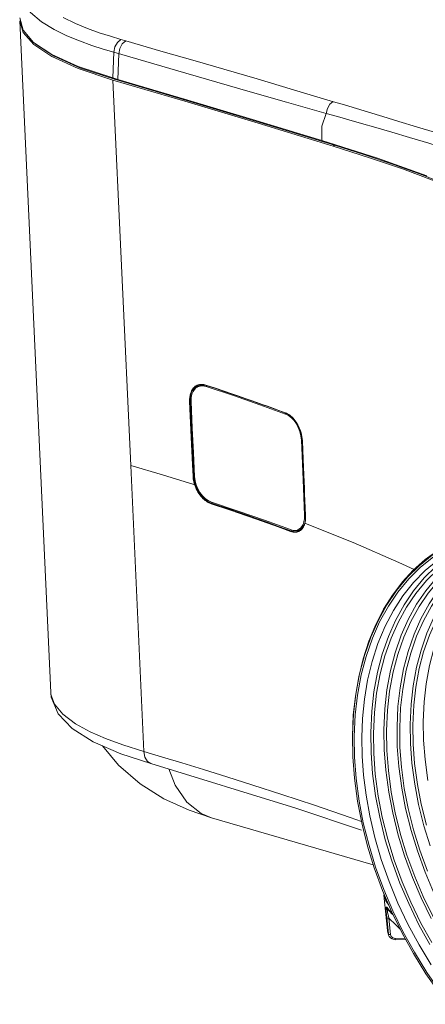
# Model space of a CAD drawing. Header units: millimetres. Extents: x 3925 to 5043, y -86 to 778.
# Tile 58 of 113: x 4632 to 4677, y 43 to 150. Entities that reach past the tile are written whole.
import ezdxf

# ---------------------------------------------------------------- set-up
doc = ezdxf.new("R2010")
doc.units = ezdxf.units.MM
doc.header["$LTSCALE"] = 46.255
for name, color, linetype in [('H30-BOTTOM-CDXF_CONTINUOUS_LINE', 7, 'CONTINUOUS'), ('H30K-FRONT-CDXF_CONTINUOUS_LINE', 7, 'CONTINUOUS'), ('H30K-IR-MYLADXF_CONTINUOUS_LINE', 7, 'CONTINUOUS'), ('H30K-TOP-COVDXF_CONTINUOUS_LINE', 7, 'CONTINUOUS'), ('PJ-LENS-B10RDXF_CONTINUOUS_LINE', 7, 'CONTINUOUS'), ('RUBBER-FOOT-DXF_CONTINUOUS_LINE', 7, 'CONTINUOUS')]:
    doc.layers.add(name, color=color, linetype=linetype)

msp = doc.modelspace()

# ---------------------------------------------------------------- linework, layer by layer
at = {"layer": 'H30-BOTTOM-CDXF_CONTINUOUS_LINE', "color": 7, "linetype": 'Continuous', "lineweight": 0}
for p, q in [((4648.6609, 68.32), (4649.3514, 66.5535)), ((4653.3128, 63.003), (4653.3212, 63.0006)), ((4653.3203, 62.9971), (4670.9343, 57.8739))]:
    msp.add_line(p, q, dxfattribs=at)
for points in [[(4641.4455, 70.844), (4643.1824, 68.7377), (4645.5353, 66.696), (4648.1014, 65.0794), (4650.8684, 63.8215), (4653.3128, 63.003)], [(4649.3514, 66.5535), (4650.6375, 64.7131), (4652.2002, 63.4655), (4653.3128, 63.003)]]:
    msp.add_lwpolyline(points, dxfattribs=at)
at = {"layer": 'H30K-FRONT-CDXF_CONTINUOUS_LINE', "color": 7, "linetype": 'Continuous', "lineweight": 0}
for p, q in [((4632.4315, 149.9086), (4635.8018, 76.6776)), ((4633.9401, 147.3253), (4635.9115, 146.0053)), ((4634.1482, 147.4097), (4634.215, 147.3333)), ((4634.215, 147.3333), (4636.1739, 146.0373)), ((4636.1739, 146.0373), (4639.0232, 144.7558)), ((4635.9115, 146.0053), (4638.7988, 144.6993)), ((4638.7988, 144.6993), (4642.5672, 143.447)), ((4639.0232, 144.7558), (4642.7328, 143.5249)), ((4650.4036, 141.1399), (4642.5672, 143.447)), ((4644.5043, 101.4326), (4642.5695, 143.4462)), ((4642.7373, 143.5236), (4642.7326, 143.6265)), ((4650.5704, 141.2175), (4642.7328, 143.5249)), ((4658.3918, 138.7393), (4650.4036, 141.1399)), ((4658.5585, 138.8171), (4650.5704, 141.2175)), ((4666.5439, 136.2496), (4658.3918, 138.7393)), ((4666.7081, 136.3287), (4658.5585, 138.8171)), ((4666.7081, 136.3287), (4666.5439, 136.2496)), ((4651.5134, 109.9479), (4651.4238, 109.8611)), ((4651.4963, 109.7797), (4651.4791, 109.742)), ((4651.8612, 110.1221), (4651.4963, 109.7797)), ((4651.602, 110.0182), (4651.5134, 109.9479)), ((4652.0577, 110.2082), (4651.8612, 110.1221)), ((4652.0439, 110.2064), (4651.9398, 110.1818)), ((4652.5143, 110.2023), (4652.3365, 110.2244)), ((4652.6798, 110.1835), (4652.4777, 110.2358)), ((4652.7123, 110.1509), (4652.5143, 110.2023)), ((4653.73, 109.8357), (4652.6798, 110.1835)), ((4653.7627, 109.8031), (4652.7123, 110.1509)), ((4656.2868, 108.9683), (4655.5189, 109.2319)), ((4656.32, 108.9355), (4655.5519, 109.1992)), ((4656.9894, 108.7249), (4656.2868, 108.9683)), ((4657.0227, 108.692), (4656.32, 108.9355)), ((4657.6403, 108.4974), (4656.9894, 108.7249)), ((4657.6737, 108.4644), (4657.0227, 108.692)), ((4650.92, 108.407), (4651.0998, 104.5176)), ((4650.9878, 108.4094), (4651.0571, 108.4362)), ((4650.9878, 108.4094), (4650.9892, 108.3784)), ((4650.9892, 108.3784), (4651.1676, 104.52)), ((4660.6984, 107.3825), (4660.0192, 107.629)), ((4661.3364, 107.17), (4660.6272, 107.4294)), ((4661.3705, 107.1367), (4660.6984, 107.3825)), ((4661.4671, 107.1156), (4661.3364, 107.17)), ((4661.4984, 107.0832), (4661.3705, 107.1367)), ((4644.5043, 101.4326), (4645.9401, 70.2191)), ((4651.4341, 100.2648), (4651.3647, 100.238)), ((4651.3647, 100.238), (4651.3909, 99.9534)), ((4651.4733, 99.3034), (4651.398, 99.3275)), ((4653.1415, 97.2961), (4653.2764, 97.2456)), ((4653.1725, 97.3544), (4653.3047, 97.3047)), ((4653.4278, 97.3861), (4653.3047, 97.3047)), ((4663.5538, 95.769), (4663.551, 95.9653)), ((4663.5583, 95.742), (4663.5555, 95.9421)), ((4660.5864, 94.7107), (4661.9117, 94.2214)), ((4660.6162, 94.7693), (4661.9417, 94.28)), ((4663.245, 94.6507), (4663.3124, 94.7583)), ((4663.3124, 94.7583), (4663.3722, 94.8766)), ((4663.3722, 94.8766), (4663.4241, 95.0045)), ((4663.4241, 95.0045), (4663.4676, 95.1406)), ((4663.4258, 94.9624), (4663.4703, 95.1013)), ((4663.4676, 95.1406), (4663.5031, 95.288)), ((4663.5444, 95.0729), (4663.4703, 95.1013)), ((4663.5031, 95.288), (4663.5287, 95.4381)), ((4662.0769, 94.3695), (4661.9417, 94.28)), ((4662.45, 94.3342), (4662.6237, 94.3056)), ((4662.6237, 94.3056), (4663.0842, 94.4519)), ((4662.928, 94.3409), (4662.973, 94.3711)), ((4635.8018, 76.6776), (4635.8253, 76.4285)), ((4643.652, 70.9372), (4645.9401, 70.2191)), ((4643.433, 69.9887), (4646.689, 68.9276)), ((4646.6882, 68.9279), (4646.689, 68.9277))]:
    msp.add_line(p, q, dxfattribs=at)
for points in [[(4632.431, 149.9086), (4632.808, 148.6485), (4633.9401, 147.3253)], [(4680.4928, 131.1941), (4677.3933, 132.5166), (4674.0984, 133.7575), (4670.5178, 134.9783), (4666.5439, 136.2496)], [(4679.4382, 131.8153), (4676.3654, 133.0639), (4673.1444, 134.2291), (4669.8866, 135.3186), (4666.7081, 136.3287)], [(4651.208, 109.6837), (4651.1386, 109.5621), (4651.0754, 109.4244), (4651.0187, 109.2659), (4650.9712, 109.0834), (4650.9365, 108.8757), (4650.9185, 108.6456), (4650.92, 108.407)], [(4651.4238, 109.8611), (4651.344, 109.7671), (4651.27, 109.6614), (4651.202, 109.5422), (4651.14, 109.4071), (4651.0845, 109.2516), (4651.0379, 109.0727), (4651.0039, 108.8691), (4650.9863, 108.6434), (4650.9878, 108.4094)], [(4651.4525, 109.9727), (4651.3649, 109.8875), (4651.2835, 109.7916), (4651.208, 109.6837)], [(4651.6482, 110.1125), (4651.5468, 110.0478), (4651.4525, 109.9727)], [(4651.9398, 110.1818), (4651.9212, 110.1762), (4651.8077, 110.1345), (4651.7013, 110.0817), (4651.602, 110.0182)], [(4651.9977, 110.2398), (4651.8726, 110.209), (4651.7567, 110.1664), (4651.6482, 110.1125)], [(4652.4777, 110.2358), (4652.2963, 110.2582), (4652.137, 110.2575), (4651.9977, 110.2398)], [(4652.3365, 110.2244), (4652.1804, 110.2237), (4652.0439, 110.2064)], [(4652.7123, 110.1509), (4652.6965, 110.152), (4652.6847, 110.1637), (4652.6798, 110.1835)], [(4655.5189, 109.2319), (4654.6714, 109.5198), (4653.73, 109.8357)], [(4655.5519, 109.1992), (4654.7043, 109.4871), (4653.7627, 109.8031)], [(4660.6272, 107.4294), (4659.9853, 107.6622), (4659.396, 107.8744), (4658.8356, 108.0747), (4658.2531, 108.2814), (4657.6403, 108.4974)], [(4660.0192, 107.629), (4659.4297, 107.8413), (4658.8692, 108.0416), (4658.2867, 108.2485), (4657.6737, 108.4644)], [(4650.9878, 108.4094), (4650.9661, 108.4042), (4650.9415, 108.4033), (4650.92, 108.407)], [(4661.3705, 107.1367), (4661.3538, 107.1381), (4661.3415, 107.1501), (4661.3364, 107.17)], [(4662.0846, 106.6798), (4661.9661, 106.7877), (4661.8453, 106.8854), (4661.7225, 106.9724), (4661.5964, 107.0492), (4661.4671, 107.1156)], [(4662.103, 106.6553), (4661.987, 106.7612), (4661.8686, 106.8572), (4661.7484, 106.9426), (4661.625, 107.018), (4661.4984, 107.0832)], [(4662.7054, 105.8547), (4662.6163, 106.0082), (4662.5207, 106.1567), (4662.4189, 106.2993), (4662.3118, 106.4348), (4662.2001, 106.5619), (4662.0846, 106.6798)], [(4663.1138, 104.7787), (4663.0598, 104.9914), (4663.0017, 105.1804), (4662.9374, 105.3586), (4662.8675, 105.5279), (4662.7921, 105.6898), (4662.711, 105.8455), (4662.6237, 105.9961), (4662.53, 106.1419), (4662.4304, 106.2819), (4662.3255, 106.4148), (4662.2161, 106.5396), (4662.103, 106.6553)], [(4663.0616, 104.9845), (4663.0022, 105.1771), (4662.9367, 105.3586), (4662.8653, 105.5311), (4662.7883, 105.6961), (4662.7054, 105.8547)], [(4651.0998, 104.5176), (4651.2386, 101.5035), (4651.2969, 100.2356)], [(4651.1676, 104.52), (4651.3064, 101.5059), (4651.3647, 100.238)], [(4663.1975, 104.1481), (4663.1817, 104.362), (4663.1525, 104.5765), (4663.1109, 104.7895)], [(4663.2022, 104.125), (4663.186, 104.343), (4663.1563, 104.5616), (4663.1138, 104.7787)], [(4663.1975, 104.1481), (4663.1896, 104.14), (4663.1912, 104.1318), (4663.2022, 104.125)], [(4663.551, 95.9653), (4663.5128, 96.8144), (4663.4787, 97.5812), (4663.4478, 98.2844), (4663.4184, 98.957), (4663.388, 99.6596), (4663.3557, 100.4081), (4663.3211, 101.2155), (4663.2836, 102.0976), (4663.2426, 103.0699), (4663.1975, 104.1481)], [(4663.5555, 95.9421), (4663.5173, 96.7912), (4663.4832, 97.558), (4663.4523, 98.2613), (4663.4229, 98.9339), (4663.3925, 99.6365), (4663.3603, 100.385), (4663.3257, 101.1924), (4663.2882, 102.0745), (4663.2472, 103.0468), (4663.2022, 104.125)], [(4651.398, 99.3275), (4647.9836, 100.3945), (4644.5043, 101.4326)], [(4651.3647, 100.238), (4651.3429, 100.2327), (4651.3184, 100.2319), (4651.2969, 100.2356)], [(4651.2969, 100.2356), (4651.3236, 99.9454), (4651.3798, 99.6388), (4651.4733, 99.3034)], [(4651.3909, 99.9534), (4651.4459, 99.6527), (4651.5375, 99.3238)], [(4651.5375, 99.3238), (4651.5164, 99.3157), (4651.4931, 99.3083), (4651.4733, 99.3034)], [(4651.4733, 99.3034), (4651.5575, 99.0725), (4651.6471, 98.8666), (4651.7401, 98.6816), (4651.8359, 98.5132), (4651.9352, 98.3572), (4652.0384, 98.2113), (4652.1458, 98.0742), (4652.2575, 97.9455), (4652.3738, 97.8246), (4652.4947, 97.712), (4652.6192, 97.6084), (4652.7464, 97.5145), (4652.8756, 97.4312)], [(4651.5375, 99.3238), (4651.6201, 99.0973), (4651.7079, 98.8953), (4651.799, 98.7139), (4651.893, 98.5487), (4651.9903, 98.3957), (4652.0915, 98.2525), (4652.1967, 98.118), (4652.3061, 97.9917), (4652.4201, 97.8731), (4652.5386, 97.7626), (4652.6606, 97.6609), (4652.7854, 97.5687), (4652.9119, 97.487)], [(4652.8756, 97.4312), (4653.0074, 97.3583), (4653.1415, 97.2961)], [(4652.9119, 97.487), (4653.041, 97.4155), (4653.1725, 97.3544)], [(4653.3047, 97.3047), (4653.2896, 97.2901), (4653.2794, 97.2687), (4653.2764, 97.2456)], [(4653.2764, 97.2456), (4653.9222, 97.0323), (4654.6213, 96.7991), (4655.3864, 96.5412), (4656.2296, 96.2537), (4657.1626, 95.9315), (4658.1963, 95.5694), (4659.339, 95.1626), (4660.5864, 94.7107)], [(4653.3047, 97.3047), (4653.9506, 97.0913), (4654.6499, 96.8581), (4655.4151, 96.6002), (4656.2585, 96.3126), (4657.1917, 95.9903), (4658.2256, 95.6281), (4659.3685, 95.2213), (4660.6162, 94.7693)], [(4663.5287, 95.4381), (4663.5457, 95.5962), (4663.5538, 95.769)], [(4663.5327, 95.4046), (4663.55, 95.5658), (4663.5583, 95.742)], [(4663.551, 95.9653), (4663.5431, 95.9572), (4663.5447, 95.949), (4663.5555, 95.9421)], [(4662.973, 94.3711), (4663.0063, 94.3958), (4663.0923, 94.4701), (4663.1716, 94.5547), (4663.245, 94.6507)], [(4662.9991, 94.3412), (4663.0869, 94.4171), (4663.1679, 94.5035), (4663.2429, 94.6014), (4663.3117, 94.7113)], [(4663.3117, 94.7113), (4663.3728, 94.832), (4663.4258, 94.9624)], [(4663.4676, 95.1406), (4663.4592, 95.1293), (4663.4601, 95.1152), (4663.4703, 95.1013)], [(4663.4703, 95.1013), (4663.5065, 95.2516), (4663.5327, 95.4046)], [(4675.3747, 90.0777), (4673.7217, 90.8525), (4668.7343, 93.0063), (4663.5444, 95.0729)], [(4661.9117, 94.2214), (4662.07, 94.1719), (4662.2179, 94.1431), (4662.3538, 94.1322), (4662.4777, 94.1364), (4662.5929, 94.1535), (4662.7015, 94.1826), (4662.8053, 94.2233), (4662.9048, 94.2762), (4662.9991, 94.3412)], [(4661.9417, 94.28), (4661.9257, 94.2656), (4661.9149, 94.2445), (4661.9117, 94.2214)], [(4661.9417, 94.28), (4662.0967, 94.2311), (4662.2415, 94.2026), (4662.3746, 94.1918), (4662.4958, 94.1958), (4662.6086, 94.2124), (4662.7149, 94.2407), (4662.8166, 94.2805), (4662.914, 94.3322), (4662.928, 94.3409)], [(4635.801, 76.6976), (4635.8557, 76.1687), (4636.5907, 74.3441), (4638.1163, 72.729), (4640.4108, 71.2892), (4643.433, 69.9887)], [(4635.8253, 76.4285), (4636.1995, 75.3807), (4637.101, 74.285), (4638.4763, 73.2499)], [(4638.4763, 73.2499), (4640.0805, 72.3705), (4641.7636, 71.6322), (4643.652, 70.9372)], [(4645.9402, 70.2192), (4646.0552, 69.6056), (4646.3248, 69.1533), (4646.6882, 68.9279)], [(4645.9402, 70.2192), (4647.9653, 69.6253), (4650.0875, 68.9914), (4652.426, 68.2783), (4654.9941, 67.4774), (4657.8211, 66.5745), (4660.9647, 65.5466), (4664.5174, 64.3592), (4668.4246, 63.0293), (4669.6562, 62.6042)], [(4646.6882, 68.9279), (4662.4882, 64.0587), (4669.6551, 61.664)]]:
    msp.add_lwpolyline(points, dxfattribs=at)
at = {"layer": 'H30K-IR-MYLADXF_CONTINUOUS_LINE', "color": 7, "linetype": 'Continuous', "lineweight": 0}
for p, q in [((4652.0195, 110.0914), (4651.8481, 110.0158)), ((4652.5666, 110.1775), (4652.2884, 110.1693)), ((4652.8636, 110.1008), (4652.712, 110.0347)), ((4652.712, 110.0347), (4655.6883, 109.0365)), ((4655.6883, 109.0365), (4658.565, 108.0339)), ((4658.565, 108.0339), (4661.3613, 107.0246)), ((4661.5037, 107.0805), (4661.3613, 107.0246)), ((4663.1914, 104.231), (4663.0957, 104.1945)), ((4663.2032, 101.6427), (4663.0957, 104.1945)), ((4663.5472, 96.0492), (4663.449, 96.0114)), ((4662.8352, 94.4562), (4663.0033, 94.5833)), ((4663.0033, 94.5833), (4663.1523, 94.7554)), ((4663.2794, 94.7523), (4663.3891, 94.9182)), ((4662.7042, 94.3923), (4662.8891, 94.4647)), ((4662.7043, 94.3922), (4662.8352, 94.4562))]:
    msp.add_line(p, q, dxfattribs=at)
for points in [[(4651.4497, 109.7132), (4651.2981, 109.4893), (4651.1719, 109.1879), (4651.0922, 108.8138), (4651.0778, 108.3825)], [(4651.848, 110.0159), (4651.7639, 109.974), (4651.6091, 109.8695), (4651.4497, 109.7132)], [(4652.0622, 110.0838), (4651.9135, 110.042), (4651.848, 110.0159)], [(4652.2884, 110.1693), (4652.0448, 110.1022), (4652.0195, 110.0915)], [(4652.712, 110.0347), (4652.5449, 110.0795), (4652.3786, 110.1031), (4652.2166, 110.1043), (4652.0622, 110.0838)], [(4651.0778, 108.3825), (4651.2111, 105.5011), (4651.3366, 102.7793), (4651.4548, 100.2112)], [(4663.0957, 104.1945), (4663.044, 104.6549), (4662.9302, 105.1086), (4662.7638, 105.5426), (4662.551, 105.9458), (4662.2955, 106.3075), (4662.0048, 106.6169), (4661.6898, 106.8612), (4661.3613, 107.0246)], [(4663.449, 96.0114), (4663.3193, 98.9423), (4663.2032, 101.6427)], [(4651.4548, 100.2112), (4651.5108, 99.7523), (4651.6333, 99.3022), (4651.8115, 98.8734), (4652.0386, 98.477), (4652.3098, 98.1234), (4652.6168, 97.8227), (4652.9485, 97.5869), (4653.2933, 97.4312)], [(4653.2933, 97.4312), (4656.2148, 96.4504), (4659.0837, 95.4461), (4661.898, 94.4191)], [(4663.3794, 95.266), (4663.4397, 95.6102), (4663.449, 96.0114)], [(4662.8891, 94.4648), (4663.1055, 94.5858), (4663.2794, 94.7523)], [(4663.1523, 94.7554), (4663.2803, 94.9815), (4663.3794, 95.266)], [(4661.898, 94.4191), (4662.1803, 94.3409), (4662.428, 94.33), (4662.6447, 94.3713), (4662.7043, 94.3922)]]:
    msp.add_lwpolyline(points, dxfattribs=at)
at = {"layer": 'H30K-TOP-COVDXF_CONTINUOUS_LINE', "color": 7, "linetype": 'Continuous', "lineweight": 0}
for p, q in [((4637.1513, 150.27), (4638.4878, 149.6208)), ((4642.2954, 148.2163), (4643.4326, 147.8729)), ((4643.4326, 147.8729), (4643.9653, 147.7181)), ((4641.5011, 146.8215), (4642.669, 146.4689)), ((4642.5597, 143.6768), (4642.669, 146.4689)), ((4642.669, 146.4689), (4647.0336, 145.1998)), ((4643.2021, 146.3138), (4643.0922, 143.522)), ((4638.7882, 144.9302), (4642.559, 143.6771)), ((4654.6419, 144.6228), (4658.2722, 143.5625)), ((4642.559, 143.6771), (4643.0922, 143.522)), ((4653.878, 143.2154), (4657.5054, 142.1687)), ((4670.4154, 139.9337), (4671.9693, 139.4658)), ((4665.3377, 136.8595), (4671.3886, 134.9349)), ((4671.3886, 134.9349), (4676.7712, 133.0121))]:
    msp.add_line(p, q, dxfattribs=at)
for points in [[(4632.8162, 152.0454), (4633.5908, 150.8263), (4634.8035, 149.7836), (4636.1655, 148.9537), (4637.5627, 148.2749), (4638.9383, 147.7082), (4640.2564, 147.2298), (4641.5011, 146.8215)], [(4632.4182, 150.2365), (4632.7974, 148.8794), (4633.9295, 147.5561), (4635.9009, 146.2361), (4638.7882, 144.9302)], [(4638.4878, 149.6208), (4639.8119, 149.0753), (4641.0869, 148.6126), (4642.2954, 148.2163)], [(4643.4326, 147.8729), (4643.0596, 147.5583), (4642.7841, 147.0517), (4642.669, 146.4689)], [(4643.9653, 147.7181), (4643.5925, 147.4034), (4643.3171, 146.8967), (4643.2021, 146.3138)], [(4643.9653, 147.7181), (4647.7955, 146.6074), (4651.2592, 145.6046), (4654.6419, 144.6228)], [(4647.0336, 145.1998), (4650.497, 144.1945), (4653.878, 143.2154)], [(4643.0922, 143.522), (4650.369, 141.3793), (4657.7818, 139.1572), (4665.3377, 136.8595)], [(4658.2722, 143.5625), (4662.2511, 142.3876), (4666.582, 141.0874)], [(4657.5054, 142.1687), (4661.4805, 141.0288), (4665.8038, 139.8049)], [(4666.5759, 141.0892), (4666.2132, 140.8049), (4665.938, 140.3446), (4665.8035, 139.8016)], [(4666.582, 141.0874), (4667.7834, 140.7255), (4670.4154, 139.9337)], [(4665.8027, 139.8018), (4665.3236, 138.4266), (4665.3377, 136.8595)], [(4665.8027, 139.8018), (4667.0168, 139.4615), (4668.2667, 139.1088), (4669.6547, 138.7136), (4671.2112, 138.2654), (4672.954, 137.7564), (4674.872, 137.1866), (4676.9648, 136.552), (4679.2608, 135.8384)], [(4671.9693, 139.4658), (4673.7103, 138.9406), (4675.6282, 138.3601), (4677.7235, 137.7217)]]:
    msp.add_lwpolyline(points, dxfattribs=at)
at = {"layer": 'PJ-LENS-B10RDXF_CONTINUOUS_LINE', "color": 7, "linetype": 'Continuous', "lineweight": 0}
for p, q in [((4668.8512, 71.859), (4668.8885, 69.5976)), ((4668.6945, 69.7089), (4668.708, 69.5789)), ((4668.8842, 67.3326), (4668.7104, 69.6494)), ((4669.2209, 64.8185), (4668.8842, 67.3326))]:
    msp.add_line(p, q, dxfattribs=at)
for points in [[(4683.4833, 93.7291), (4682.6796, 93.4968), (4681.0268, 92.8711), (4679.4569, 92.0695), (4677.977, 91.0956), (4676.597, 89.9558), (4675.3234, 88.6554), (4674.1658, 87.2044), (4673.1297, 85.6101), (4672.2192, 83.8781), (4671.4394, 82.0152), (4670.8005, 80.0468), (4670.3088, 78.0079), (4669.9621, 75.9251), (4669.7551, 73.8318), (4669.6776, 71.754), (4669.7166, 69.722)], [(4683.8897, 93.4235), (4682.2988, 92.8437), (4680.7533, 92.0819), (4679.327, 91.1754), (4677.9571, 90.0833), (4676.7261, 88.872), (4675.5635, 87.4709), (4674.5542, 85.9834), (4673.628, 84.3047), (4672.8629, 82.5789), (4672.1912, 80.6477), (4671.6836, 78.7143), (4671.2881, 76.5761), (4671.0508, 74.4861), (4670.9437, 72.191), (4670.9799, 69.9986)], [(4679.8078, 93.2039), (4679.4442, 93.0231), (4677.9586, 92.1603), (4676.5924, 91.1667), (4675.2836, 89.9962), (4674.1106, 88.7201), (4673.0059, 87.2637), (4672.0488, 85.7327), (4671.1718, 84.0177), (4670.4489, 82.2646), (4669.819, 80.3232), (4669.3435, 78.3852), (4668.9754, 76.2543), (4668.7558, 74.1724), (4668.6596, 71.8924), (4668.6945, 69.7089)], [(4668.7104, 69.6494), (4668.6727, 71.9218), (4668.7833, 74.3006), (4669.0282, 76.4651), (4669.4364, 78.6797), (4669.9606, 80.683), (4670.6542, 82.6844), (4671.4455, 84.4761), (4672.4038, 86.2194), (4673.4507, 87.768), (4674.6573, 89.2269), (4675.9361, 90.4892), (4677.3597, 91.6277), (4678.8407, 92.5718)], [(4680.5626, 93.1594), (4678.9684, 92.3736), (4677.4973, 91.4387), (4676.0844, 90.3122), (4674.8147, 89.0628), (4673.6155, 87.6176), (4672.5745, 86.0832), (4671.6193, 84.352), (4670.8304, 82.5722), (4670.1378, 80.5808), (4669.6143, 78.5872), (4669.2064, 76.3819), (4668.9617, 74.2265), (4668.8512, 71.859)], [(4670.6857, 70.0841), (4670.649, 72.2978), (4670.7566, 74.6151), (4670.9953, 76.7239), (4671.3929, 78.8815), (4671.9036, 80.8334), (4672.5794, 82.7835), (4673.3503, 84.5291), (4674.2839, 86.2274), (4675.3037, 87.7359), (4676.479, 89.1572), (4677.7247, 90.387), (4679.1115, 91.4961), (4680.5543, 92.416), (4682.1181, 93.1895)], [(4672.119, 70.4242), (4672.0829, 72.5981), (4672.1886, 74.8738), (4672.423, 76.9448), (4672.8135, 79.0637), (4673.315, 80.9808), (4673.9787, 82.8961), (4674.7358, 84.6103), (4675.6527, 86.2782), (4676.6541, 87.7596), (4677.8081, 89.1552), (4679.0314, 90.363), (4680.3932, 91.4523), (4681.8101, 92.3557), (4683.3457, 93.1153)], [(4685.087, 93.3437), (4683.5247, 92.7742), (4682.007, 92.0261), (4680.6064, 91.136), (4679.2613, 90.0635), (4678.0524, 88.8741), (4676.9108, 87.4983), (4675.9197, 86.0376), (4675.01, 84.3891), (4674.2587, 82.6943), (4673.599, 80.7977), (4673.1004, 78.8988), (4672.7121, 76.7989), (4672.479, 74.7465), (4672.3739, 72.4926), (4672.4094, 70.3397)], [(4673.5485, 70.7654), (4673.5131, 72.8999), (4673.6169, 75.1343), (4673.8469, 77.1678), (4674.2304, 79.2484), (4674.7229, 81.131), (4675.3746, 83.0117), (4676.1179, 84.6949), (4677.0182, 86.3325), (4678.0013, 87.7869), (4679.1342, 89.1571), (4680.3353, 90.343), (4681.6724, 91.4126), (4683.0635, 92.2998), (4684.5713, 93.0457)], [(4686.2842, 93.2638), (4684.7505, 92.7048), (4683.2607, 91.9704), (4681.8858, 91.0966), (4680.5654, 90.0438), (4679.3787, 88.8762), (4678.2581, 87.5257), (4677.2851, 86.0919), (4676.3921, 84.4736), (4675.6545, 82.8098), (4675.0068, 80.9476), (4674.5173, 79.0833), (4674.136, 77.0218), (4673.9073, 75.0068), (4673.804, 72.7944), (4673.8389, 70.6809)], [(4674.978, 71.1066), (4674.9432, 73.2017), (4675.0451, 75.3949), (4675.2709, 77.391), (4675.6473, 79.4332), (4676.1307, 81.2812), (4676.7705, 83.1274), (4677.5001, 84.7794), (4678.3836, 86.3868), (4679.3485, 87.8142), (4680.4604, 89.159), (4681.6392, 90.3231), (4682.9514, 91.3729), (4684.3168, 92.2438), (4685.7967, 92.9761)], [(4687.4608, 93.1777), (4685.9579, 92.6274), (4684.4985, 91.9057), (4683.1518, 91.0475), (4681.858, 90.0138), (4680.6955, 88.8679), (4679.5975, 87.5427), (4678.6444, 86.136), (4677.7695, 84.5484), (4677.0469, 82.9165), (4676.4123, 81.09), (4675.9327, 79.2615), (4675.5593, 77.2399), (4675.3352, 75.264), (4675.2342, 73.0945), (4675.2684, 71.0221)], [(4676.4075, 71.4478), (4676.3733, 73.4983), (4676.4725, 75.6446), (4676.6933, 77.6032), (4677.0618, 79.6073), (4677.5358, 81.4221), (4678.1633, 83.2351), (4678.878, 84.8553), (4679.7435, 86.4318), (4680.6955, 87.8413)], [(4677.1211, 59.9468), (4676.4488, 62.1359), (4675.8687, 64.4627), (4675.4486, 66.6526), (4675.1382, 68.9706), (4674.978, 71.1066)], [(4675.2684, 71.0221), (4675.4257, 68.9219), (4675.7298, 66.6437), (4676.1422, 64.4871), (4676.7115, 62.1959)], [(4676.8687, 67.081), (4676.5645, 69.3535), (4676.4075, 71.4478)], [(4677.0981, 49.1926), (4675.9088, 51.3407), (4674.7878, 53.6377), (4673.8299, 55.8874), (4672.9496, 58.2949), (4672.2397, 60.6067), (4671.6268, 63.0647), (4671.183, 65.3781), (4670.855, 67.8273), (4670.6857, 70.0841)], [(4670.9799, 69.9986), (4671.1468, 67.7727), (4671.4698, 65.3575), (4671.9064, 63.0777), (4672.5091, 60.6555), (4673.2076, 58.3762), (4674.0734, 56.0026), (4675.017, 53.7813), (4676.1214, 51.5131), (4677.2957, 49.3875)], [(4677.2487, 52.016), (4676.1478, 54.2719), (4675.207, 56.4815), (4674.3424, 58.846), (4673.6451, 61.1168), (4673.0432, 63.5308), (4672.6073, 65.8028), (4672.2853, 68.2079), (4672.119, 70.4242)], [(4672.4094, 70.3397), (4672.5733, 68.154), (4672.8904, 65.7823), (4673.3192, 63.5435), (4673.911, 61.1649), (4674.597, 58.9264), (4675.4474, 56.5953), (4676.3739, 54.414), (4677.4584, 52.1867)], [(4677.5046, 54.9048), (4676.5808, 57.0744), (4675.7317, 59.3965), (4675.0469, 61.6264), (4674.456, 63.9968), (4674.0279, 66.2278), (4673.7117, 68.5893), (4673.5485, 70.7654)], [(4673.8389, 70.6809), (4673.9998, 68.5352), (4674.3111, 66.2071), (4674.732, 64.0092), (4675.313, 61.6742), (4675.9864, 59.4765), (4676.8213, 57.1879)], [(4668.8885, 69.5976), (4669.0606, 67.3016), (4669.3938, 64.8104), (4669.8442, 62.459)], [(4669.7166, 69.722), (4669.8663, 67.6565), (4670.1398, 65.4767), (4670.5483, 63.202), (4671.1001, 60.8534), (4671.7994, 58.4584), (4672.6414, 56.0575), (4673.6133, 53.6939), (4674.7084, 51.383), (4675.9224, 49.1335), (4677.2473, 46.9606)], [(4669.7824, 61.9775), (4669.6765, 62.444), (4669.2209, 64.8185)], [(4669.8442, 62.459), (4670.4658, 59.9608), (4671.1861, 57.6102), (4672.0791, 55.1625), (4673.0523, 52.8714), (4674.1914, 50.5319), (4675.4028, 48.3392), (4676.7687, 46.1445), (4678.1901, 44.108)], [(4679.0898, 42.661), (4678.0984, 43.9539), (4676.6678, 45.9999), (4675.2919, 48.2065), (4674.0711, 50.4115), (4672.9206, 52.769), (4671.9375, 55.0781), (4671.0342, 57.5486), (4670.3055, 59.9211), (4669.7824, 61.9775)]]:
    msp.add_lwpolyline(points, dxfattribs=at)
at = {"layer": 'RUBBER-FOOT-DXF_CONTINUOUS_LINE', "color": 7, "linetype": 'Continuous', "lineweight": 0}
for p, q in [((4672.1005, 54.6951), (4672.09, 54.5596)), ((4672.4868, 50.7081), (4672.09, 54.5596)), ((4672.4712, 53.116), (4672.4725, 53.114)), ((4672.942, 52.6345), (4673.0145, 52.5766)), ((4672.5692, 50.3425), (4672.3944, 52.1262)), ((4672.6256, 52.0534), (4672.8008, 50.2689)), ((4672.9293, 52.5753), (4673.0723, 52.4581)), ((4673.0881, 52.4257), (4672.9293, 52.5753)), ((4672.4868, 50.7081), (4672.4937, 50.6509)), ((4672.5565, 50.3408), (4672.6012, 50.1986)), ((4672.6012, 50.1986), (4672.5692, 50.3425)), ((4672.6013, 50.1983), (4672.6012, 50.1986)), ((4674.374, 49.8644), (4673.3253, 49.8485)), ((4673.3443, 49.7064), (4674.4522, 49.7232))]:
    msp.add_line(p, q, dxfattribs=at)
for points in [[(4672.09, 54.5596), (4672.0986, 54.4915), (4672.2801, 53.9429), (4672.6259, 53.4611)], [(4672.4404, 53.206), (4672.4028, 53.2498), (4672.3721, 53.2513), (4672.3503, 53.2036), (4672.3381, 53.1014), (4672.3365, 52.9433), (4672.3454, 52.7289), (4672.3645, 52.4573), (4672.3944, 52.1262)], [(4672.4404, 53.206), (4672.4508, 53.1585), (4672.4725, 53.114)], [(4672.4404, 53.206), (4672.6617, 52.9155), (4672.942, 52.6345)], [(4672.4463, 53.0729), (4672.4549, 53.1113), (4672.4746, 53.1108)], [(4672.6256, 52.0534), (4672.5703, 52.3144), (4672.5251, 52.5379), (4672.4897, 52.7256), (4672.4643, 52.8781), (4672.4496, 52.9945), (4672.4463, 53.0729)], [(4672.4726, 53.1139), (4672.6031, 52.9312), (4672.7555, 52.7513), (4672.9293, 52.5753)], [(4672.3944, 52.1262), (4672.4206, 52.0937), (4672.4722, 52.0691), (4672.5432, 52.0551), (4672.6257, 52.0534)], [(4672.6256, 52.0534), (4673.3714, 51.3249), (4673.8542, 50.856)], [(4672.4868, 50.7081), (4672.5136, 50.5243), (4672.5565, 50.3408)], [(4672.4937, 50.6509), (4672.5236, 50.4961), (4672.5692, 50.3425)], [(4672.5692, 50.3425), (4672.595, 50.3097), (4672.6466, 50.2848), (4672.7179, 50.2707), (4672.8009, 50.2689)], [(4672.6013, 50.1983), (4672.6737, 50.0512), (4672.8086, 49.8973), (4672.9857, 49.7829), (4673.1915, 49.7183), (4673.3443, 49.7064)], [(4673.3253, 49.8485), (4673.1959, 49.8613), (4673.0751, 49.9021), (4672.9686, 49.9687), (4672.8847, 50.0558), (4672.8275, 50.1583), (4672.8008, 50.2689)], [(4673.3443, 49.7064), (4673.3402, 49.7121), (4673.3346, 49.7391), (4673.3294, 49.786), (4673.3253, 49.8485)]]:
    msp.add_lwpolyline(points, dxfattribs=at)

doc.saveas('drawing.dxf')
